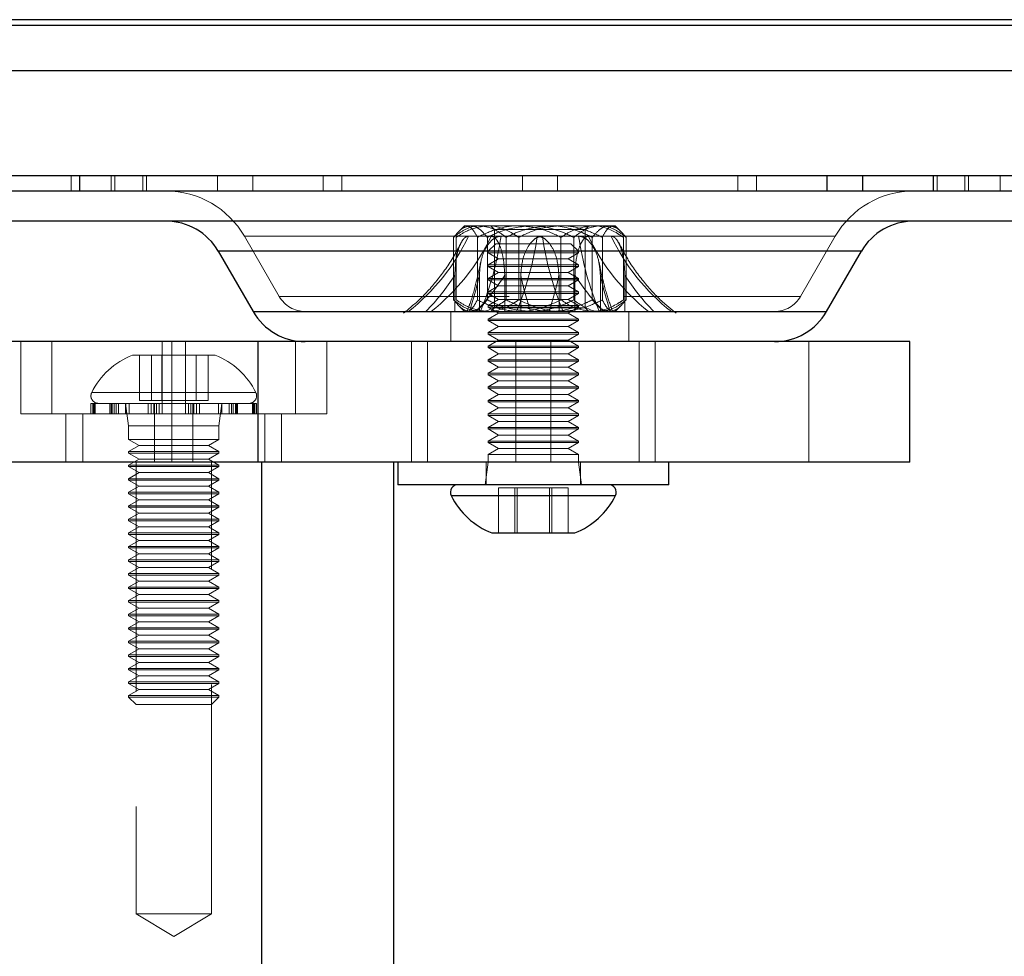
# Model space of a CAD drawing. Header units: millimetres. Extents: x 7 to 412, y 5 to 291.
# Tile 52 of 79: x 157.18 to 162.63, y 265.38 to 270.56. Entities that reach past the tile are written whole.
import ezdxf

# ---------------------------------------------------------------- set-up
doc = ezdxf.new("R2010")
doc.units = ezdxf.units.MM
doc.linetypes.add('HIDDEN', pattern=[1.905, 1.27, -0.635])

msp = doc.modelspace()

# ---------------------------------------------------------------- linework, layer by layer
at = {"color": 7, "linetype": 'Continuous', "lineweight": 25}
for p, q in [((204.88955, 270.55865), (39.88955, 270.55865)), ((204.88955, 270.52698), (39.88955, 270.52698)), ((157.51008, 269.69365), (157.51008, 269.61032)), ((161.64482, 269.69365), (161.64482, 269.61032)), ((161.84045, 269.69365), (161.84045, 269.61032)), ((162.23251, 269.69365), (162.23251, 269.61032)), ((167.13955, 269.61032), (152.97288, 269.61032)), ((167.13955, 269.44365), (152.97288, 269.44365)), ((158.27744, 269.27698), (158.46989, 268.94365)), ((161.83499, 269.27698), (158.27744, 269.27698)), ((161.64254, 268.94365), (161.83499, 269.27698)), ((158.46989, 268.94365), (159.86022, 268.94365)), ((159.86022, 268.94365), (161.64254, 268.94365)), ((158.49648, 268.77698), (154.97282, 268.77698)), ((158.49648, 268.77698), (158.49648, 268.11032)), ((162.10346, 268.77698), (158.49648, 268.77698)), ((162.10346, 268.11032), (162.10346, 268.77698)), ((158.49648, 268.11032), (154.97282, 268.11032)), ((162.10346, 268.11032), (158.49648, 268.11032)), ((158.51779, 259.86032), (158.51779, 268.11032)), ((159.24914, 259.86032), (159.24914, 268.11032)), ((159.27013, 268.11032), (159.27013, 267.98532)), ((160.77013, 267.98532), (160.77013, 268.11032)), ((160.77013, 267.98532), (159.27013, 267.98532)), ((159.56598, 267.92545), (160.47428, 267.92545)), ((159.79096, 267.71865), (160.2493, 267.71865))]:
    msp.add_line(p, q, dxfattribs=at)
at = {"color": 7, "linetype": 'HIDDEN', "lineweight": 18}
for p, q in [((39.88955, 270.55865), (204.88955, 270.55865)), ((39.88955, 270.52698), (204.88955, 270.52698)), ((157.46311, 269.69365), (157.46311, 269.61032)), ((157.68429, 269.69365), (157.68429, 269.61032)), ((157.7057, 269.69365), (157.7057, 269.61032)), ((157.85894, 269.69365), (157.85894, 269.61032)), ((157.87992, 269.69365), (157.87992, 269.61032)), ((158.27198, 269.69365), (158.27198, 269.61032)), ((158.4676, 269.69365), (158.4676, 269.61032)), ((158.85827, 269.69365), (158.85827, 269.61032)), ((158.9601, 269.69365), (158.9601, 269.61032)), ((159.95942, 269.69365), (159.95942, 269.61032)), ((160.153, 269.69365), (160.153, 269.61032)), ((161.15233, 269.69365), (161.15233, 269.61032)), ((161.25416, 269.69365), (161.25416, 269.61032)), ((162.25349, 269.69365), (162.25349, 269.61032)), ((162.40672, 269.69365), (162.40672, 269.61032)), ((162.42813, 269.69365), (162.42813, 269.61032)), ((162.60235, 269.69365), (162.60235, 269.61032)), ((159.63955, 269.41865), (159.60237, 269.38148)), ((159.6724, 269.41865), (159.63955, 269.41865)), ((160.00473, 269.41865), (159.6724, 269.41865)), ((159.78538, 269.41865), (159.80621, 269.39782)), ((159.80621, 269.39782), (160.3043, 269.39782)), ((159.80621, 269.39782), (159.80621, 268.96448)), ((160.38855, 269.41865), (160.00473, 269.41865)), ((160.3043, 269.39782), (160.30621, 269.39782)), ((160.30621, 269.39782), (160.32705, 269.41865)), ((160.30621, 268.96448), (160.30621, 269.39782)), ((160.47288, 269.41865), (160.38855, 269.41865)), ((160.51006, 269.38148), (160.47288, 269.41865)), ((158.42178, 269.36032), (158.61423, 269.02698)), ((159.66105, 269.36032), (158.42204, 269.36032)), ((159.85428, 269.36032), (158.4243, 269.36032)), ((159.66105, 269.36032), (158.91951, 269.36032)), ((159.57878, 269.00811), (159.57878, 269.35419)), ((159.59358, 269.00811), (159.59358, 269.35419)), ((159.78671, 269.36032), (159.66105, 269.36032)), ((159.7105, 269.00811), (159.7105, 269.35419)), ((159.76602, 269.00811), (159.76602, 269.35419)), ((159.8118, 269.31865), (159.77013, 269.27698)), ((159.78671, 269.36032), (159.85428, 269.36032)), ((160.32572, 269.36032), (159.78671, 269.36032)), ((159.78671, 269.36032), (160.32572, 269.36032)), ((159.8118, 269.31865), (160.22846, 269.31865)), ((160.04198, 269.36032), (159.84165, 269.36032)), ((159.85428, 269.36032), (161.68813, 269.36032)), ((159.86897, 269.00811), (159.86897, 269.35419)), ((159.93929, 269.00811), (159.93929, 269.35419)), ((160.04198, 269.36032), (160.07045, 269.36032)), ((160.27078, 269.36032), (160.07045, 269.36032)), ((160.17314, 269.00811), (160.17314, 269.35419)), ((160.27013, 269.27698), (160.22846, 269.31865)), ((160.24345, 269.00811), (160.24345, 269.35419)), ((160.27078, 269.36032), (160.32572, 269.36032)), ((160.45138, 269.36032), (160.32572, 269.36032)), ((160.34641, 269.00811), (160.34641, 269.35419)), ((160.40193, 269.00811), (160.40193, 269.35419)), ((160.45138, 269.36032), (161.69039, 269.36032)), ((160.51885, 269.00811), (160.51885, 269.35419)), ((160.53365, 269.00811), (160.53365, 269.35419)), ((161.4982, 269.02698), (161.69065, 269.36032)), ((158.27744, 269.27698), (159.77013, 269.27698)), ((159.77013, 269.27698), (158.27834, 269.27698)), ((159.77013, 269.27698), (160.27013, 269.27698)), ((159.77013, 269.27698), (159.77013, 269.26865)), ((160.0294, 269.26865), (159.77013, 269.26865)), ((159.77013, 269.26865), (159.82786, 269.23532)), ((160.27013, 269.26865), (160.0294, 269.26865)), ((160.21239, 269.23532), (160.27013, 269.26865)), ((160.27013, 269.26865), (160.27013, 269.27698)), ((160.27598, 269.27698), (161.83406, 269.27698)), ((160.27598, 269.27698), (161.2933, 269.27698)), ((160.27598, 269.27698), (161.83499, 269.27698)), ((159.82786, 269.23532), (159.77013, 269.20198)), ((160.02726, 269.23532), (159.82786, 269.23532)), ((160.21239, 269.23532), (160.02726, 269.23532)), ((160.27013, 269.20198), (160.21239, 269.23532)), ((160.0294, 269.20198), (159.77013, 269.20198)), ((159.77013, 269.20198), (159.77013, 269.19365)), ((160.0294, 269.19365), (159.77013, 269.19365)), ((159.77013, 269.19365), (159.82786, 269.16032)), ((159.82786, 269.16032), (159.77013, 269.12698)), ((160.02726, 269.16032), (159.82786, 269.16032)), ((160.21239, 269.16032), (160.02726, 269.16032)), ((160.27013, 269.20198), (160.0294, 269.20198)), ((160.27013, 269.19365), (160.0294, 269.19365)), ((160.21239, 269.16032), (160.27013, 269.19365)), ((160.27013, 269.12698), (160.21239, 269.16032)), ((160.27013, 269.19365), (160.27013, 269.20198)), ((159.58565, 269.14409), (159.58565, 269.00251)), ((159.72146, 269.14409), (159.72146, 269.00251)), ((160.0294, 269.12698), (159.77013, 269.12698)), ((159.77013, 269.12698), (159.77013, 269.11865)), ((160.0294, 269.11865), (159.77013, 269.11865)), ((159.77013, 269.11865), (159.82786, 269.08532)), ((159.8621, 269.14409), (159.8621, 269.00251)), ((159.95025, 269.00251), (159.95025, 269.14409)), ((160.27013, 269.12698), (160.0294, 269.12698)), ((160.27013, 269.11865), (160.0294, 269.11865)), ((160.16218, 269.14409), (160.16218, 269.00251)), ((160.21239, 269.08532), (160.27013, 269.11865)), ((160.25033, 269.00251), (160.25033, 269.14409)), ((160.27013, 269.11865), (160.27013, 269.12698)), ((160.39097, 269.00251), (160.39097, 269.14409)), ((160.52678, 269.00251), (160.52678, 269.14409)), ((159.82786, 269.08532), (159.77013, 269.05198)), ((160.0294, 269.05198), (159.77013, 269.05198)), ((159.77013, 269.05198), (159.77013, 269.04365)), ((160.02726, 269.08532), (159.82786, 269.08532)), ((160.21239, 269.08532), (160.02726, 269.08532)), ((160.27013, 269.05198), (160.0294, 269.05198)), ((160.27013, 269.05198), (160.21239, 269.08532)), ((160.27013, 269.04365), (160.27013, 269.05198)), ((158.61449, 269.02698), (161.49794, 269.02698)), ((158.61641, 269.02698), (161.49602, 269.02698)), ((159.58565, 269.00251), (159.57878, 269.00811)), ((159.58565, 269.00251), (159.58565, 268.94365)), ((159.72146, 269.00251), (159.7105, 269.00811)), ((159.72146, 269.00251), (159.72146, 268.94365)), ((160.0294, 269.04365), (159.77013, 269.04365)), ((159.77013, 269.04365), (159.82786, 269.01032)), ((159.82786, 269.01032), (159.77013, 268.97698)), ((160.02726, 269.01032), (159.82786, 269.01032)), ((159.86897, 269.00811), (159.8621, 269.00251)), ((159.8621, 269.00251), (159.8621, 268.94365)), ((159.93929, 269.00811), (159.95025, 269.00251)), ((159.95025, 268.94365), (159.95025, 269.00251)), ((160.21239, 269.01032), (160.02726, 269.01032)), ((160.27013, 269.04365), (160.0294, 269.04365)), ((160.17314, 269.00811), (160.16218, 269.00251)), ((160.16218, 269.00251), (160.16218, 268.94365)), ((160.21239, 269.01032), (160.27013, 269.04365)), ((160.27013, 268.97698), (160.21239, 269.01032)), ((160.24345, 269.00811), (160.25033, 269.00251)), ((160.25033, 268.94365), (160.25033, 269.00251)), ((160.39097, 269.00251), (160.40193, 269.00811)), ((160.39097, 268.94365), (160.39097, 269.00251)), ((160.52678, 269.00251), (160.53365, 269.00811)), ((160.52678, 268.94365), (160.52678, 269.00251)), ((158.75856, 268.94365), (158.46989, 268.94365)), ((158.75856, 268.94365), (158.47014, 268.94365)), ((161.35386, 268.94365), (158.75856, 268.94365)), ((159.56455, 268.94365), (159.56455, 268.77698)), ((159.60285, 268.98035), (159.63955, 268.94365)), ((160.0294, 268.97698), (159.77013, 268.97698)), ((159.77013, 268.97698), (159.77013, 268.96865)), ((160.0294, 268.96865), (159.77013, 268.96865)), ((159.77013, 268.96865), (159.82786, 268.93532)), ((159.80621, 268.96448), (159.78538, 268.94365)), ((160.30621, 268.96448), (159.80621, 268.96448)), ((160.27013, 268.97698), (160.0294, 268.97698)), ((160.27013, 268.96865), (160.0294, 268.96865)), ((160.21239, 268.93532), (160.27013, 268.96865)), ((160.27013, 268.96865), (160.27013, 268.97698)), ((160.32705, 268.94365), (160.30621, 268.96448)), ((160.47288, 268.94365), (160.50958, 268.98035)), ((160.54788, 268.77698), (160.54788, 268.94365)), ((161.35386, 268.94365), (161.64229, 268.94365)), ((161.64254, 268.94365), (161.35386, 268.94365)), ((159.82786, 268.93532), (159.77013, 268.90198)), ((160.0294, 268.90198), (159.77013, 268.90198)), ((159.77013, 268.90198), (159.77013, 268.89365)), ((160.0294, 268.89365), (159.77013, 268.89365)), ((159.77013, 268.89365), (159.82786, 268.86032)), ((160.02726, 268.93532), (159.82786, 268.93532)), ((160.21239, 268.93532), (160.02726, 268.93532)), ((160.27013, 268.90198), (160.0294, 268.90198)), ((160.27013, 268.89365), (160.0294, 268.89365)), ((160.27013, 268.90198), (160.21239, 268.93532)), ((160.21239, 268.86032), (160.27013, 268.89365)), ((160.27013, 268.89365), (160.27013, 268.90198)), ((159.82786, 268.86032), (159.77013, 268.82698)), ((160.02726, 268.86032), (159.82786, 268.86032)), ((160.21239, 268.86032), (160.02726, 268.86032)), ((160.27013, 268.82698), (160.21239, 268.86032)), ((157.18457, 268.77698), (157.18457, 268.37698)), ((157.35682, 268.37698), (157.35682, 268.77698)), ((157.96628, 268.37698), (157.96628, 268.77698)), ((158.02012, 268.77698), (158.02012, 268.11032)), ((158.09565, 268.37698), (158.09565, 268.77698)), ((158.49648, 268.77698), (158.49648, 268.11032)), ((158.70511, 268.37698), (158.70511, 268.77698)), ((158.87736, 268.37698), (158.87736, 268.77698)), ((159.3458, 268.77698), (159.3458, 268.11032)), ((159.43534, 268.77698), (159.43534, 268.11032)), ((160.0294, 268.82698), (159.77013, 268.82698)), ((159.77013, 268.82698), (159.77013, 268.81865)), ((160.0294, 268.81865), (159.77013, 268.81865)), ((159.77013, 268.81865), (159.82786, 268.78532)), ((159.82786, 268.78532), (159.77013, 268.75198)), ((160.02726, 268.78532), (159.82786, 268.78532)), ((159.92291, 268.11032), (159.92291, 268.77698)), ((160.21239, 268.78532), (160.02726, 268.78532)), ((160.27013, 268.82698), (160.0294, 268.82698)), ((160.27013, 268.81865), (160.0294, 268.81865)), ((160.11734, 268.11032), (160.11734, 268.77698)), ((160.21239, 268.78532), (160.27013, 268.81865)), ((160.27013, 268.75198), (160.21239, 268.78532)), ((160.27013, 268.81865), (160.27013, 268.82698)), ((160.60491, 268.77698), (160.60491, 268.11032)), ((160.69446, 268.11032), (160.69446, 268.77698)), ((161.54378, 268.77698), (161.54378, 268.11032)), ((160.0294, 268.75198), (159.77013, 268.75198)), ((159.77013, 268.75198), (159.77013, 268.74365)), ((160.0294, 268.74365), (159.77013, 268.74365)), ((159.77013, 268.74365), (159.82786, 268.71032)), ((160.27013, 268.75198), (160.0294, 268.75198)), ((160.27013, 268.74365), (160.0294, 268.74365)), ((160.21239, 268.71032), (160.27013, 268.74365)), ((160.27013, 268.74365), (160.27013, 268.75198)), ((158.26013, 268.70198), (157.8018, 268.70198)), ((157.84154, 268.45198), (157.84154, 268.70198)), ((157.90685, 268.45198), (157.90685, 268.70198)), ((157.96565, 268.45198), (157.96565, 268.70198)), ((158.09628, 268.45198), (158.09628, 268.70198)), ((158.15509, 268.45198), (158.15509, 268.70198)), ((158.2204, 268.45198), (158.2204, 268.70198)), ((159.82786, 268.71032), (159.77013, 268.67698)), ((160.0294, 268.67698), (159.77013, 268.67698)), ((159.77013, 268.67698), (159.77013, 268.66865)), ((160.0294, 268.66865), (159.77013, 268.66865)), ((159.77013, 268.66865), (159.82786, 268.63532)), ((160.02726, 268.71032), (159.82786, 268.71032)), ((160.21239, 268.71032), (160.02726, 268.71032)), ((160.27013, 268.67698), (160.0294, 268.67698)), ((160.27013, 268.66865), (160.0294, 268.66865)), ((160.27013, 268.67698), (160.21239, 268.71032)), ((160.21239, 268.63532), (160.27013, 268.66865)), ((160.27013, 268.66865), (160.27013, 268.67698)), ((159.82786, 268.63532), (159.77013, 268.60198)), ((160.02726, 268.63532), (159.82786, 268.63532)), ((160.21239, 268.63532), (160.02726, 268.63532)), ((160.27013, 268.60198), (160.21239, 268.63532)), ((160.0294, 268.60198), (159.77013, 268.60198)), ((159.77013, 268.60198), (159.77013, 268.59365)), ((160.0294, 268.59365), (159.77013, 268.59365)), ((159.77013, 268.59365), (159.82786, 268.56032)), ((159.82786, 268.56032), (159.77013, 268.52698)), ((160.02726, 268.56032), (159.82786, 268.56032)), ((160.21239, 268.56032), (160.02726, 268.56032)), ((160.27013, 268.60198), (160.0294, 268.60198)), ((160.27013, 268.59365), (160.0294, 268.59365)), ((160.21239, 268.56032), (160.27013, 268.59365)), ((160.27013, 268.52698), (160.21239, 268.56032)), ((160.27013, 268.59365), (160.27013, 268.60198)), ((160.0294, 268.52698), (159.77013, 268.52698)), ((159.77013, 268.52698), (159.77013, 268.51865)), ((160.0294, 268.51865), (159.77013, 268.51865)), ((159.77013, 268.51865), (159.82786, 268.48532)), ((160.27013, 268.52698), (160.0294, 268.52698)), ((160.27013, 268.51865), (160.0294, 268.51865)), ((160.21239, 268.48532), (160.27013, 268.51865)), ((160.27013, 268.51865), (160.27013, 268.52698)), ((157.57844, 268.49518), (158.4835, 268.49518)), ((157.84154, 268.45198), (157.90685, 268.45198)), ((157.90685, 268.45198), (158.09628, 268.45198)), ((158.09628, 268.45198), (158.2204, 268.45198)), ((159.82786, 268.48532), (159.77013, 268.45198)), ((160.0294, 268.45198), (159.77013, 268.45198)), ((159.77013, 268.45198), (159.77013, 268.44365)), ((160.02726, 268.48532), (159.82786, 268.48532)), ((160.21239, 268.48532), (160.02726, 268.48532)), ((160.27013, 268.45198), (160.0294, 268.45198)), ((160.27013, 268.45198), (160.21239, 268.48532)), ((160.27013, 268.44365), (160.27013, 268.45198)), ((157.59028, 268.43532), (157.57263, 268.43532)), ((157.57263, 268.43532), (157.57263, 268.37698)), ((157.58257, 268.37698), (157.58257, 268.43532)), ((157.58634, 268.37698), (157.58634, 268.43532)), ((157.59028, 268.37698), (157.59028, 268.43532)), ((157.59518, 268.43532), (157.59028, 268.43532)), ((157.59518, 268.37698), (157.59518, 268.43532)), ((157.71231, 268.43532), (157.59518, 268.43532)), ((157.67776, 268.37698), (157.67776, 268.43532)), ((157.68431, 268.37698), (157.68431, 268.43532)), ((157.69011, 268.37698), (157.69011, 268.43532)), ((157.70153, 268.37698), (157.70153, 268.43532)), ((157.71231, 268.37698), (157.71231, 268.43532)), ((157.72456, 268.43532), (157.71231, 268.43532)), ((157.72456, 268.37698), (157.72456, 268.43532)), ((157.91972, 268.43532), (157.72456, 268.43532)), ((157.7643, 268.43532), (157.7643, 268.37698)), ((157.7643, 268.43532), (157.78097, 268.31032)), ((157.76585, 268.37698), (157.76585, 268.43532)), ((157.78374, 268.37698), (157.78374, 268.43532)), ((157.88897, 268.37698), (157.88897, 268.43532)), ((157.905, 268.37698), (157.905, 268.43532)), ((157.91972, 268.37698), (157.91972, 268.43532)), ((157.93263, 268.43532), (157.91972, 268.43532)), ((157.92498, 268.37698), (157.92498, 268.43532)), ((157.93604, 268.37698), (157.93604, 268.43532)), ((158.15694, 268.43532), (157.93604, 268.43532)), ((157.94942, 268.37698), (157.94942, 268.43532)), ((158.11251, 268.37698), (158.11251, 268.43532)), ((158.12589, 268.37698), (158.12589, 268.43532)), ((158.13695, 268.37698), (158.13695, 268.43532)), ((158.14222, 268.37698), (158.14222, 268.43532)), ((158.15694, 268.37698), (158.15694, 268.43532)), ((158.17296, 268.43532), (158.15731, 268.43532)), ((158.17296, 268.37698), (158.17296, 268.43532)), ((158.3604, 268.43532), (158.17296, 268.43532)), ((158.27819, 268.37698), (158.27819, 268.43532)), ((158.28097, 268.31032), (158.29763, 268.43532)), ((158.29608, 268.37698), (158.29608, 268.43532)), ((158.29763, 268.37698), (158.29763, 268.43532)), ((158.33737, 268.37698), (158.33737, 268.43532)), ((158.34962, 268.37698), (158.34962, 268.43532)), ((158.3604, 268.37698), (158.3604, 268.43532)), ((158.37183, 268.43532), (158.3604, 268.43532)), ((158.37183, 268.37698), (158.37183, 268.43532)), ((158.47559, 268.43532), (158.37183, 268.43532)), ((158.37763, 268.37698), (158.37763, 268.43532)), ((158.38418, 268.37698), (158.38418, 268.43532)), ((158.46675, 268.37698), (158.46675, 268.43532)), ((158.47165, 268.37698), (158.47165, 268.43532)), ((158.47559, 268.37698), (158.47559, 268.43532)), ((158.47936, 268.43532), (158.47559, 268.43532)), ((158.47936, 268.37698), (158.47936, 268.43532)), ((158.4893, 268.43532), (158.47936, 268.43532)), ((158.4893, 268.37698), (158.4893, 268.43532)), ((160.0294, 268.44365), (159.77013, 268.44365)), ((159.77013, 268.44365), (159.82786, 268.41032)), ((159.82786, 268.41032), (159.77013, 268.37698)), ((160.02726, 268.41032), (159.82786, 268.41032)), ((160.21239, 268.41032), (160.02726, 268.41032)), ((160.27013, 268.44365), (160.0294, 268.44365)), ((160.21239, 268.41032), (160.27013, 268.44365)), ((160.27013, 268.37698), (160.21239, 268.41032)), ((158.09565, 268.37698), (157.18457, 268.37698)), ((157.43457, 268.37698), (157.43457, 268.11032)), ((157.52732, 268.11032), (157.52732, 268.37698)), ((157.92515, 268.11032), (157.92515, 268.37698)), ((158.70511, 268.37698), (158.09565, 268.37698)), ((158.13678, 268.11032), (158.13678, 268.37698)), ((158.53461, 268.11032), (158.53461, 268.37698)), ((158.62736, 268.11032), (158.62736, 268.37698)), ((158.87736, 268.37698), (158.70511, 268.37698)), ((160.0294, 268.37698), (159.77013, 268.37698)), ((159.77013, 268.37698), (159.77013, 268.36865)), ((160.0294, 268.36865), (159.77013, 268.36865)), ((159.77013, 268.36865), (159.82786, 268.33532)), ((160.27013, 268.37698), (160.0294, 268.37698)), ((160.27013, 268.36865), (160.0294, 268.36865)), ((160.21239, 268.33532), (160.27013, 268.36865)), ((160.27013, 268.36865), (160.27013, 268.37698)), ((158.28097, 268.31032), (157.78097, 268.31032)), ((157.78097, 268.31032), (157.78097, 268.23532)), ((158.28097, 268.23532), (158.28097, 268.31032)), ((159.82786, 268.33532), (159.77013, 268.30198)), ((160.0294, 268.30198), (159.77013, 268.30198)), ((159.77013, 268.30198), (159.77013, 268.29365)), ((160.0294, 268.29365), (159.77013, 268.29365)), ((159.77013, 268.29365), (159.82786, 268.26032)), ((160.02726, 268.33532), (159.82786, 268.33532)), ((160.21239, 268.33532), (160.02726, 268.33532)), ((160.27013, 268.30198), (160.0294, 268.30198)), ((160.27013, 268.29365), (160.0294, 268.29365)), ((160.27013, 268.30198), (160.21239, 268.33532)), ((160.21239, 268.26032), (160.27013, 268.29365)), ((160.27013, 268.29365), (160.27013, 268.30198)), ((157.78097, 268.23532), (158.28097, 268.23532)), ((157.78097, 268.23532), (157.8387, 268.20198)), ((158.22323, 268.20198), (158.28097, 268.23532)), ((159.82786, 268.26032), (159.77013, 268.22698)), ((160.02726, 268.26032), (159.82786, 268.26032)), ((160.21239, 268.26032), (160.02726, 268.26032)), ((160.27013, 268.22698), (160.21239, 268.26032)), ((157.8387, 268.20198), (157.78097, 268.16865)), ((157.8387, 268.20198), (158.22323, 268.20198)), ((158.28097, 268.16865), (158.22323, 268.20198)), ((160.0294, 268.22698), (159.77013, 268.22698)), ((159.77013, 268.22698), (159.77013, 268.21865)), ((160.0294, 268.21865), (159.77013, 268.21865)), ((159.77013, 268.21865), (159.82786, 268.18532)), ((159.82786, 268.18532), (159.77013, 268.15198)), ((160.02726, 268.18532), (159.82786, 268.18532)), ((160.21239, 268.18532), (160.02726, 268.18532)), ((160.27013, 268.22698), (160.0294, 268.22698)), ((160.27013, 268.21865), (160.0294, 268.21865)), ((160.21239, 268.18532), (160.27013, 268.21865)), ((160.27013, 268.15198), (160.21239, 268.18532)), ((160.27013, 268.21865), (160.27013, 268.22698)), ((157.78097, 268.16865), (158.28097, 268.16865)), ((157.78097, 268.16865), (157.78097, 268.16032)), ((157.78097, 268.16032), (158.28097, 268.16032)), ((157.78097, 268.16032), (157.8387, 268.12698)), ((157.8387, 268.12698), (157.78097, 268.09365)), ((157.8387, 268.12698), (158.22323, 268.12698)), ((158.22323, 268.12698), (158.28097, 268.16032)), ((158.28097, 268.09365), (158.22323, 268.12698)), ((158.28097, 268.16032), (158.28097, 268.16865)), ((160.0294, 268.15198), (159.77013, 268.15198)), ((159.77013, 268.15198), (159.77013, 268.11032)), ((160.27013, 268.15198), (160.0294, 268.15198)), ((160.27013, 268.11032), (160.27013, 268.15198)), ((157.78097, 268.09365), (158.28097, 268.09365)), ((157.78097, 268.09365), (157.78097, 268.08532)), ((157.78097, 268.08532), (158.28097, 268.08532)), ((157.78097, 268.08532), (157.8387, 268.05198)), ((157.82263, 268.11032), (157.82263, 265.61032)), ((158.22323, 268.05198), (158.28097, 268.08532)), ((158.2393, 265.61032), (158.2393, 268.11032)), ((158.28097, 268.08532), (158.28097, 268.09365)), ((159.77013, 268.11032), (159.75346, 267.98532)), ((159.75971, 268.11032), (159.75971, 267.98532)), ((160.2868, 267.98532), (160.27013, 268.11032)), ((160.28055, 267.98532), (160.28055, 268.11032)), ((157.8387, 268.05198), (157.78097, 268.01865)), ((157.78097, 268.01865), (158.28097, 268.01865)), ((157.78097, 268.01865), (157.78097, 268.01032)), ((157.78097, 268.01032), (158.28097, 268.01032)), ((157.78097, 268.01032), (157.8387, 267.97698)), ((157.8387, 268.05198), (158.22323, 268.05198)), ((158.28097, 268.01865), (158.22323, 268.05198)), ((158.22323, 267.97698), (158.28097, 268.01032)), ((158.28097, 268.01032), (158.28097, 268.01865)), ((157.8387, 267.97698), (157.78097, 267.94365)), ((157.8387, 267.97698), (158.22323, 267.97698)), ((158.28097, 267.94365), (158.22323, 267.97698)), ((159.93015, 267.96865), (159.82781, 267.96865)), ((159.82781, 267.96865), (159.82781, 267.71865)), ((159.91779, 267.96865), (159.91779, 267.71865)), ((160.12247, 267.96865), (159.93015, 267.96865)), ((159.93015, 267.96865), (159.93015, 267.71865)), ((160.11011, 267.96865), (160.11011, 267.71865)), ((160.12247, 267.96865), (160.12247, 267.71865)), ((160.21245, 267.96865), (160.12247, 267.96865)), ((160.21245, 267.96865), (160.21245, 267.71865)), ((157.78097, 267.94365), (158.28097, 267.94365)), ((157.78097, 267.94365), (157.78097, 267.93532)), ((157.78097, 267.93532), (158.28097, 267.93532)), ((157.78097, 267.93532), (157.8387, 267.90198)), ((157.8387, 267.90198), (157.78097, 267.86865)), ((157.8387, 267.90198), (158.22323, 267.90198)), ((158.22323, 267.90198), (158.28097, 267.93532)), ((158.28097, 267.86865), (158.22323, 267.90198)), ((158.28097, 267.93532), (158.28097, 267.94365)), ((160.00329, 267.92545), (159.56598, 267.92545)), ((160.47428, 267.92545), (160.00329, 267.92545)), ((157.78097, 267.86865), (158.28097, 267.86865)), ((157.78097, 267.86865), (157.78097, 267.86032)), ((157.78097, 267.86032), (158.28097, 267.86032)), ((157.78097, 267.86032), (157.8387, 267.82698)), ((158.22323, 267.82698), (158.28097, 267.86032)), ((158.28097, 267.86032), (158.28097, 267.86865)), ((157.8387, 267.82698), (157.78097, 267.79365)), ((157.78097, 267.79365), (158.28097, 267.79365)), ((157.78097, 267.79365), (157.78097, 267.78532)), ((157.8387, 267.82698), (158.22323, 267.82698)), ((158.28097, 267.79365), (158.22323, 267.82698)), ((158.28097, 267.78532), (158.28097, 267.79365)), ((157.78097, 267.78532), (158.28097, 267.78532)), ((157.78097, 267.78532), (157.8387, 267.75198)), ((157.8387, 267.75198), (157.78097, 267.71865)), ((157.8387, 267.75198), (158.22323, 267.75198)), ((158.22323, 267.75198), (158.28097, 267.78532)), ((158.28097, 267.71865), (158.22323, 267.75198)), ((157.78097, 267.71865), (158.28097, 267.71865)), ((157.78097, 267.71865), (157.78097, 267.71032)), ((157.78097, 267.71032), (158.28097, 267.71032)), ((157.78097, 267.71032), (157.8387, 267.67698)), ((158.22323, 267.67698), (158.28097, 267.71032)), ((158.28097, 267.71032), (158.28097, 267.71865)), ((157.8387, 267.67698), (157.78097, 267.64365)), ((157.78097, 267.64365), (158.28097, 267.64365)), ((157.78097, 267.64365), (157.78097, 267.63532)), ((157.78097, 267.63532), (158.28097, 267.63532)), ((157.78097, 267.63532), (157.8387, 267.60198)), ((157.8387, 267.67698), (158.22323, 267.67698)), ((158.28097, 267.64365), (158.22323, 267.67698)), ((158.22323, 267.60198), (158.28097, 267.63532)), ((158.28097, 267.63532), (158.28097, 267.64365)), ((157.8387, 267.60198), (157.78097, 267.56865)), ((157.8387, 267.60198), (158.22323, 267.60198)), ((158.28097, 267.56865), (158.22323, 267.60198)), ((157.78097, 267.56865), (158.28097, 267.56865)), ((157.78097, 267.56865), (157.78097, 267.56032)), ((157.78097, 267.56032), (158.28097, 267.56032)), ((157.78097, 267.56032), (157.8387, 267.52698)), ((157.8387, 267.52698), (157.78097, 267.49365)), ((157.8387, 267.52698), (158.22323, 267.52698)), ((158.22323, 267.52698), (158.28097, 267.56032)), ((158.28097, 267.49365), (158.22323, 267.52698)), ((158.28097, 267.56032), (158.28097, 267.56865)), ((157.78097, 267.49365), (158.28097, 267.49365)), ((157.78097, 267.49365), (157.78097, 267.48532)), ((157.78097, 267.48532), (158.28097, 267.48532)), ((157.78097, 267.48532), (157.8387, 267.45198)), ((158.22323, 267.45198), (158.28097, 267.48532)), ((158.28097, 267.48532), (158.28097, 267.49365)), ((157.8387, 267.45198), (157.78097, 267.41865)), ((157.78097, 267.41865), (158.28097, 267.41865)), ((157.78097, 267.41865), (157.78097, 267.41032)), ((157.8387, 267.45198), (158.22323, 267.45198)), ((158.28097, 267.41865), (158.22323, 267.45198)), ((158.28097, 267.41032), (158.28097, 267.41865)), ((157.78097, 267.41032), (158.28097, 267.41032)), ((157.78097, 267.41032), (157.8387, 267.37698)), ((157.8387, 267.37698), (157.78097, 267.34365)), ((157.8387, 267.37698), (158.22323, 267.37698)), ((158.22323, 267.37698), (158.28097, 267.41032)), ((158.28097, 267.34365), (158.22323, 267.37698)), ((157.78097, 267.34365), (158.28097, 267.34365)), ((157.78097, 267.34365), (157.78097, 267.33532)), ((157.78097, 267.33532), (158.28097, 267.33532)), ((157.78097, 267.33532), (157.8387, 267.30198)), ((158.22323, 267.30198), (158.28097, 267.33532)), ((158.28097, 267.33532), (158.28097, 267.34365)), ((157.8387, 267.30198), (157.78097, 267.26865)), ((157.78097, 267.26865), (158.28097, 267.26865)), ((157.78097, 267.26865), (157.78097, 267.26032)), ((157.78097, 267.26032), (158.28097, 267.26032)), ((157.78097, 267.26032), (157.8387, 267.22698)), ((157.8387, 267.30198), (158.22323, 267.30198)), ((158.28097, 267.26865), (158.22323, 267.30198)), ((158.22323, 267.22698), (158.28097, 267.26032)), ((158.28097, 267.26032), (158.28097, 267.26865)), ((157.8387, 267.22698), (157.78097, 267.19365)), ((157.78097, 267.19365), (158.28097, 267.19365)), ((157.78097, 267.19365), (157.78097, 267.18532)), ((157.8387, 267.22698), (158.22323, 267.22698)), ((158.28097, 267.19365), (158.22323, 267.22698)), ((158.28097, 267.18532), (158.28097, 267.19365)), ((157.78097, 267.18532), (158.28097, 267.18532)), ((157.78097, 267.18532), (157.8387, 267.15198)), ((157.8387, 267.15198), (157.78097, 267.11865)), ((157.8387, 267.15198), (158.22323, 267.15198)), ((158.22323, 267.15198), (158.28097, 267.18532)), ((158.28097, 267.11865), (158.22323, 267.15198)), ((157.78097, 267.11865), (158.28097, 267.11865)), ((157.78097, 267.11865), (157.78097, 267.11032)), ((157.78097, 267.11032), (158.28097, 267.11032)), ((157.78097, 267.11032), (157.8387, 267.07698)), ((158.22323, 267.07698), (158.28097, 267.11032)), ((158.28097, 267.11032), (158.28097, 267.11865)), ((157.8387, 267.07698), (157.78097, 267.04365)), ((157.78097, 267.04365), (158.28097, 267.04365)), ((157.78097, 267.04365), (157.78097, 267.03532)), ((157.78097, 267.03532), (158.28097, 267.03532)), ((157.78097, 267.03532), (157.8387, 267.00198)), ((157.8387, 267.07698), (158.22323, 267.07698)), ((158.28097, 267.04365), (158.22323, 267.07698)), ((158.22323, 267.00198), (158.28097, 267.03532)), ((158.28097, 267.03532), (158.28097, 267.04365)), ((157.8387, 267.00198), (157.78097, 266.96865)), ((157.8387, 267.00198), (158.22323, 267.00198)), ((158.28097, 266.96865), (158.22323, 267.00198)), ((157.78097, 266.96865), (158.28097, 266.96865)), ((157.78097, 266.96865), (157.78097, 266.96032)), ((157.78097, 266.96032), (158.28097, 266.96032)), ((157.78097, 266.96032), (157.8387, 266.92698)), ((157.8387, 266.92698), (157.78097, 266.89365)), ((157.8387, 266.92698), (158.22323, 266.92698)), ((158.22323, 266.92698), (158.28097, 266.96032)), ((158.28097, 266.89365), (158.22323, 266.92698)), ((158.28097, 266.96032), (158.28097, 266.96865)), ((157.78097, 266.89365), (158.28097, 266.89365)), ((157.78097, 266.89365), (157.78097, 266.88532)), ((157.78097, 266.88532), (158.28097, 266.88532)), ((157.78097, 266.88532), (157.8387, 266.85198)), ((158.22323, 266.85198), (158.28097, 266.88532)), ((158.28097, 266.88532), (158.28097, 266.89365)), ((157.8387, 266.85198), (157.78097, 266.81865)), ((157.78097, 266.81865), (158.28097, 266.81865)), ((157.78097, 266.81865), (157.78097, 266.81032)), ((157.8387, 266.85198), (158.22323, 266.85198)), ((158.28097, 266.81865), (158.22323, 266.85198)), ((158.28097, 266.81032), (158.28097, 266.81865)), ((158.28097, 266.81032), (157.78097, 266.81032)), ((157.78097, 266.81032), (157.82263, 266.76865)), ((158.2393, 266.76865), (157.82263, 266.76865)), ((158.2393, 266.76865), (158.28097, 266.81032)), ((158.2393, 265.61032), (157.82263, 265.61032)), ((157.82263, 265.61032), (158.03097, 265.48514)), ((158.03097, 265.48514), (158.2393, 265.61032))]:
    msp.add_line(p, q, dxfattribs=at)
for centre, radius, start, end in [((157.98876, 269.11032), 0.5, 30, 90), ((162.12366, 269.11032), 0.5, 90, 150), ((158.61384, 269.85471), 1.15804, 308.11961, 334.72765), ((158.7395, 269.85471), 1.15804, 308.11961, 334.72765), ((158.10221, 269.61385), 1.75782, 337.5878, 351.70726), ((158.30254, 269.61385), 1.75782, 337.5878, 351.70726), ((161.80989, 269.61385), 1.75782, 188.29274, 202.4122), ((162.01021, 269.61385), 1.75782, 188.29274, 202.4122), ((161.37293, 269.85471), 1.15804, 205.27235, 231.88039), ((161.49859, 269.85471), 1.15804, 205.27235, 231.88039), ((158.51379, 269.83505), 1.27527, 315.65422, 327.19304), ((157.79997, 269.56387), 1.9668, 341.6185, 347.67656), ((158.79024, 269.83505), 1.27527, 315.65422, 327.19304), ((161.87174, 269.56387), 1.9668, 192.32344, 198.3815), ((158.24069, 269.56387), 1.9668, 341.6185, 347.67656), ((161.32219, 269.83505), 1.27527, 212.80696, 224.34578), ((162.31246, 269.56387), 1.9668, 192.32344, 198.3815), ((161.59864, 269.83505), 1.27527, 212.80696, 224.34578), ((158.75856, 269.11032), 0.16667, 210, 270), ((161.35386, 269.11032), 0.16667, 270, 330), ((157.95164, 268.31319), 0.41667, 111.07634, 154.10138), ((158.1103, 268.31319), 0.41667, 25.89862, 68.92366), ((157.6143, 268.47698), 0.04167, 154.10138, 270), ((158.44763, 268.47698), 0.04167, 270, 25.89862)]:
    msp.add_arc(centre, radius, start, end, dxfattribs=at)
at = {"color": 7, "linetype": 'Continuous', "lineweight": 25}
for centre, radius, start, end in [((157.98876, 269.11032), 0.33333, 30, 90), ((162.12366, 269.11032), 0.33333, 90, 150), ((158.75856, 269.11032), 0.33333, 210, 270), ((161.35386, 269.11032), 0.33333, 270, 330), ((159.60346, 267.94365), 0.04167, 90, 205.89862), ((160.4368, 267.94365), 0.04167, 334.10138, 90), ((159.9408, 268.10744), 0.41667, 205.89862, 248.92366), ((160.09946, 268.10744), 0.41667, 291.07634, 334.10138)]:
    msp.add_arc(centre, radius, start, end, dxfattribs=at)
for points, knots in [([(39.88958, 270.27698), (39.88957, 270.27698), (39.87482, 270.27698), (39.92589, 270.27698), (40.04992, 270.27698), (40.27326, 270.27698), (40.5817, 270.27698), (40.97865, 270.27698), (41.46265, 270.27698), (42.03346, 270.27698), (42.69035, 270.27698), (43.43264, 270.27698), (44.25951, 270.27698), (45.17005, 270.27698), (46.16327, 270.27698), (47.2381, 270.27698), (48.39337, 270.27698), (49.62784, 270.27698), (50.94018, 270.27698), (52.32898, 270.27698), (53.89275, 270.27698), (55.64614, 270.27698), (57.60256, 270.27698), (59.65876, 270.27698), (61.81154, 270.27698), (64.00645, 270.27698), (66.23439, 270.27698), (68.48708, 270.27698), (70.81208, 270.27698), (73.20628, 270.27698), (75.66646, 270.27698), (78.34237, 270.27698), (81.24072, 270.27698), (84.36661, 270.27698), (87.56333, 270.27698), (90.845, 270.27698), (94.20644, 270.27698), (97.64213, 270.27698), (101.12562, 270.27698), (104.65017, 270.27698), (108.18765, 270.27698), (111.73084, 270.27698), (115.27269, 270.27698), (118.8278, 270.27698), (122.41113, 270.27698), (126.01598, 270.27698), (129.6354, 270.27698), (133.24084, 270.27698), (136.82531, 270.27698), (140.36091, 270.27698), (143.84138, 270.27698), (147.26074, 270.27698), (150.63376, 270.27698), (153.78887, 270.27698), (156.72759, 270.27698), (159.45306, 270.27698), (162.12879, 270.27698), (164.75121, 270.27698), (167.31678, 270.27698), (169.77527, 270.27698), (172.12658, 270.27698), (174.37115, 270.27698), (176.55371, 270.27698), (178.67166, 270.27698), (180.81353, 270.27698), (182.96756, 270.27698), (185.12034, 270.27698), (187.17653, 270.27698), (189.13295, 270.27698), (190.88635, 270.27698), (192.45012, 270.27698), (193.83891, 270.27698), (195.15125, 270.27698), (196.38572, 270.27698), (197.541, 270.27698), (198.61583, 270.27698), (199.60905, 270.27698), (200.51959, 270.27698), (201.34645, 270.27698), (202.08874, 270.27698), (202.74564, 270.27698), (203.31643, 270.27698), (203.80051, 270.27698), (204.19719, 270.27698), (204.50662, 270.27698), (204.72627, 270.27698), (204.864, 270.27698), (204.88104, 270.27698), (204.88955, 270.27698)], [0, 0, 0, 0, 0.00000582, 0.0079679, 0.01594283, 0.02394332, 0.03198187, 0.04007064, 0.04822133, 0.05644515, 0.06475268, 0.07315384, 0.08165782, 0.09027307, 0.09900723, 0.10786713, 0.11685881, 0.12598748, 0.13525755, 0.14467263, 0.15423558, 0.16590895, 0.1778005, 0.18991105, 0.20224008, 0.21478578, 0.22668799, 0.23877295, 0.25103651, 0.26347373, 0.27607897, 0.28884596, 0.30409077, 0.31953828, 0.33517517, 0.35098718, 0.36725102, 0.38366412, 0.40020913, 0.41686808, 0.4336225, 0.45015243, 0.46673804, 0.4833609, 0.50000242, 0.51694638, 0.53387064, 0.55075559, 0.56758177, 0.58433, 0.60068505, 0.61692924, 0.63304559, 0.64901767, 0.66244496, 0.67574777, 0.68891727, 0.70194511, 0.71482342, 0.72754488, 0.7393897, 0.75108395, 0.76262302, 0.77400286, 0.78522004, 0.79776573, 0.81009476, 0.82220532, 0.83409687, 0.84577024, 0.85533318, 0.86474827, 0.87401833, 0.883147, 0.89213868, 0.90099859, 0.90973275, 0.91834799, 0.92685198, 0.93525314, 0.94356067, 0.95178448, 0.95993518, 0.96802394, 0.97606249, 0.98406298, 0.99203791, 1, 1, 1, 1]), ([(204.05646, 269.69365), (204.0458, 269.69365), (204.02446, 269.69365), (203.8522, 269.69365), (203.57829, 269.69365), (203.19362, 269.69365), (202.70426, 269.69365), (202.11359, 269.69365), (201.43092, 269.69365), (200.65873, 269.69365), (199.80438, 269.69365), (198.86781, 269.69365), (197.8548, 269.69365), (196.77275, 269.69365), (195.62608, 269.69365), (194.37947, 269.69365), (193.02363, 269.69365), (191.55834, 269.69365), (190.03352, 269.69365), (188.45313, 269.69365), (186.82132, 269.69365), (185.14323, 269.69365), (183.36838, 269.69365), (181.49908, 269.69365), (179.53432, 269.69365), (177.53589, 269.69365), (175.50316, 269.69365), (173.24994, 269.69365), (170.76814, 269.69365), (168.05294, 269.69365), (165.30072, 269.69365), (162.52527, 269.69365), (159.74853, 269.69365), (156.96824, 269.69365), (154.18926, 269.69365), (151.38914, 269.69365), (148.45483, 269.69365), (145.3697, 269.69365), (142.14552, 269.69365), (138.89873, 269.69365), (135.63804, 269.69365), (132.35865, 269.69365), (129.06559, 269.69365), (125.76117, 269.69365), (122.3252, 269.69365), (118.76369, 269.69365), (115.08416, 269.69365), (111.41589, 269.69365), (108.21348, 269.69365), (105.47474, 269.69365), (103.19023, 269.69365), (100.91145, 269.69365), (98.64039, 269.69365), (96.16509, 269.69365), (93.49549, 269.69365), (90.62724, 269.69365), (87.77735, 269.69365), (84.94247, 269.69365), (82.33535, 269.69365), (79.95638, 269.69365), (77.7988, 269.69365), (75.66479, 269.69365), (73.55691, 269.69365), (71.4316, 269.69365), (69.29143, 269.69365), (67.13958, 269.69365), (65.02419, 269.69365), (62.94236, 269.69365), (60.90222, 269.69365), (59.05542, 269.69365), (57.3987, 269.69365), (55.9222, 269.69365), (54.48774, 269.69365), (53.09798, 269.69365), (51.75789, 269.69365), (50.47455, 269.69365), (49.25672, 269.69365), (48.10235, 269.69365), (47.01413, 269.69365), (45.99561, 269.69365), (45.05176, 269.69365), (44.18849, 269.69365), (43.40572, 269.69365), (42.71305, 269.69365), (42.11524, 269.69365), (41.61952, 269.69365), (41.22897, 269.69365), (40.9419, 269.69365), (40.77476, 269.69365), (40.7087, 269.69365), (40.72471, 269.69365), (40.72572, 269.69365)], [0, 0, 0, 0, 0.00890697, 0.01782449, 0.02674982, 0.03572222, 0.04475509, 0.05371946, 0.06273019, 0.07162165, 0.08058602, 0.08953451, 0.09852419, 0.10755523, 0.11649851, 0.1255025, 0.13544287, 0.14544071, 0.15545805, 0.16544877, 0.17551056, 0.18559011, 0.19561718, 0.20666634, 0.21767604, 0.22864468, 0.23964157, 0.25066369, 0.26466724, 0.27871467, 0.29277357, 0.30678946, 0.32070115, 0.33435375, 0.34805529, 0.36162847, 0.37531323, 0.3907223, 0.40624035, 0.42170346, 0.4372438, 0.45280227, 0.46840731, 0.48404921, 0.49970709, 0.51714723, 0.53456874, 0.55194241, 0.56930654, 0.58021521, 0.5910872, 0.60203912, 0.61295851, 0.62382586, 0.63785336, 0.65176509, 0.66577486, 0.67982457, 0.69384921, 0.70483041, 0.71579164, 0.7267608, 0.73770401, 0.74861748, 0.76025736, 0.7719003, 0.78354892, 0.7952112, 0.80699303, 0.81872606, 0.82788422, 0.83707563, 0.84622443, 0.8553644, 0.86454941, 0.87366781, 0.88270927, 0.89167844, 0.90070206, 0.90968649, 0.91863136, 0.92762379, 0.93655298, 0.94561812, 0.95460499, 0.96356874, 0.97250518, 0.98142669, 0.99040496, 0.99939326, 1, 1, 1, 1])]:
    msp.add_open_spline(points, degree=3, knots=knots, dxfattribs=at)
at = {"color": 7, "linetype": 'HIDDEN', "lineweight": 18}
for points, knots in [([(159.6724, 269.41865), (159.65592, 269.41492), (159.62324, 269.40753), (159.59352, 269.37188), (159.57878, 269.35419)], [0, 0, 0, 0, 0.5039949, 1, 1, 1, 1]), ([(159.57878, 269.35419), (159.59864, 269.36925), (159.63906, 269.39988), (159.68916, 269.41732), (159.7178, 269.41842), (159.72388, 269.41865)], [0, 0, 0, 0, 0.432382, 0.8795474, 1, 1, 1, 1]), ([(159.76644, 269.41865), (159.72863, 269.41294), (159.66835, 269.40383), (159.61389, 269.36767), (159.59358, 269.35419)], [0, 0, 0, 0, 0.6271378, 1, 1, 1, 1]), ([(159.62665, 269.40279), (159.63263, 269.40915), (159.64099, 269.41804), (159.64958, 269.41851), (159.65204, 269.41865)], [0, 0, 0, 0, 0.7146115, 1, 1, 1, 1]), ([(159.65204, 269.41865), (159.66232, 269.41492), (159.68273, 269.40753), (159.70129, 269.37188), (159.7105, 269.35419)], [0, 0, 0, 0, 0.5039949, 1, 1, 1, 1]), ([(159.76602, 269.35419), (159.7532, 269.36925), (159.72712, 269.39988), (159.69479, 269.41732), (159.67632, 269.41842), (159.6724, 269.41865)], [0, 0, 0, 0, 0.432382, 0.8795474, 1, 1, 1, 1]), ([(159.7105, 269.35419), (159.74217, 269.36925), (159.8066, 269.39988), (159.88648, 269.41732), (159.93213, 269.41842), (159.94182, 269.41865)], [0, 0, 0, 0, 0.432382, 0.8795474, 1, 1, 1, 1]), ([(159.72388, 269.41865), (159.7494, 269.41492), (159.80006, 269.40753), (159.84612, 269.37188), (159.86897, 269.35419)], [0, 0, 0, 0, 0.50399488, 1, 1, 1, 1]), ([(160.00473, 269.41865), (159.95253, 269.41294), (159.86928, 269.40383), (159.79406, 269.36767), (159.76602, 269.35419)], [0, 0, 0, 0, 0.6271378, 1, 1, 1, 1]), ([(159.93929, 269.35419), (159.92822, 269.36156), (159.87758, 269.39529), (159.81784, 269.41779), (159.77018, 269.41859), (159.76644, 269.41865)], [0, 0, 0, 0, 0.2049435, 0.9375918, 1, 1, 1, 1]), ([(159.86897, 269.35419), (159.89702, 269.36767), (159.97224, 269.40383), (160.05549, 269.41294), (160.10769, 269.41865)], [0, 0, 0, 0, 0.37286216, 1, 1, 1, 1]), ([(160.17061, 269.41865), (160.12991, 269.41492), (160.04916, 269.40753), (159.97572, 269.37188), (159.93929, 269.35419)], [0, 0, 0, 0, 0.5039949, 1, 1, 1, 1]), ([(159.94182, 269.41865), (159.98251, 269.41492), (160.06327, 269.40753), (160.13671, 269.37188), (160.17314, 269.35419)], [0, 0, 0, 0, 0.5039949, 1, 1, 1, 1]), ([(160.24345, 269.35419), (160.22817, 269.36156), (160.15823, 269.39529), (160.07573, 269.41779), (160.0099, 269.41859), (160.00473, 269.41865)], [0, 0, 0, 0, 0.20494348, 0.93759182, 1, 1, 1, 1]), ([(160.10769, 269.41865), (160.11286, 269.41859), (160.17869, 269.41779), (160.26119, 269.39529), (160.33113, 269.36156), (160.34641, 269.35419)], [0, 0, 0, 0, 0.0624082, 0.7950565, 1, 1, 1, 1]), ([(160.40193, 269.35419), (160.37026, 269.36925), (160.30583, 269.39988), (160.22595, 269.41732), (160.1803, 269.41842), (160.17061, 269.41865)], [0, 0, 0, 0, 0.432382, 0.8795474, 1, 1, 1, 1]), ([(160.17314, 269.35419), (160.19344, 269.36767), (160.24791, 269.40383), (160.30819, 269.41294), (160.34599, 269.41865)], [0, 0, 0, 0, 0.37286216, 1, 1, 1, 1]), ([(160.38855, 269.41865), (160.36303, 269.41492), (160.31237, 269.40753), (160.2663, 269.37188), (160.24345, 269.35419)], [0, 0, 0, 0, 0.5039949, 1, 1, 1, 1]), ([(160.34599, 269.41865), (160.34973, 269.41859), (160.3974, 269.41779), (160.45714, 269.39529), (160.50778, 269.36156), (160.51885, 269.35419)], [0, 0, 0, 0, 0.0624082, 0.7950565, 1, 1, 1, 1]), ([(160.34641, 269.35419), (160.35923, 269.36925), (160.38531, 269.39988), (160.41764, 269.41732), (160.43611, 269.41842), (160.44003, 269.41865)], [0, 0, 0, 0, 0.432382, 0.8795474, 1, 1, 1, 1]), ([(160.53365, 269.35419), (160.51379, 269.36925), (160.47337, 269.39988), (160.42327, 269.41732), (160.39463, 269.41842), (160.38855, 269.41865)], [0, 0, 0, 0, 0.432382, 0.8795474, 1, 1, 1, 1]), ([(160.46039, 269.41865), (160.4501, 269.41492), (160.4297, 269.40753), (160.41114, 269.37188), (160.40193, 269.35419)], [0, 0, 0, 0, 0.5039949, 1, 1, 1, 1]), ([(160.44003, 269.41865), (160.4565, 269.41492), (160.48919, 269.40753), (160.51891, 269.37188), (160.53365, 269.35419)], [0, 0, 0, 0, 0.5039949, 1, 1, 1, 1]), ([(160.48577, 269.40279), (160.4798, 269.40915), (160.47144, 269.41804), (160.46284, 269.41851), (160.46039, 269.41865)], [0, 0, 0, 0, 0.7146115, 1, 1, 1, 1]), ([(159.61958, 269.32306), (159.61162, 269.3075), (159.57802, 269.24186), (159.50726, 269.137), (159.4085, 269.02167), (159.33598, 268.96208), (159.30233, 268.93443)], [0, 0, 0, 0, 0.0977877, 0.4124647, 0.7274045, 1, 1, 1, 1]), ([(159.66105, 269.36032), (159.65631, 269.35945), (159.64568, 269.3575), (159.6284, 269.33954), (159.60805, 269.29983), (159.58997, 269.23196), (159.58715, 269.17465), (159.58565, 269.14409)], [0, 0, 0, 0, 0.086908, 0.1949753, 0.3643972, 0.6611649, 1, 1, 1, 1]), ([(159.84165, 269.36032), (159.8341, 269.35945), (159.81716, 269.3575), (159.78962, 269.33954), (159.75716, 269.29983), (159.72835, 269.23196), (159.72385, 269.17465), (159.72146, 269.14409)], [0, 0, 0, 0, 0.08690798, 0.19497532, 0.3643972, 0.66116489, 1, 1, 1, 1]), ([(159.8621, 269.14409), (159.86003, 269.18083), (159.85675, 269.23898), (159.83728, 269.30466), (159.81957, 269.33881), (159.80293, 269.35702), (159.79195, 269.35925), (159.78671, 269.36032)], [0, 0, 0, 0, 0.406204, 0.6429701, 0.7986017, 0.9037985, 1, 1, 1, 1]), ([(159.95025, 269.14409), (159.95356, 269.18083), (159.95879, 269.23898), (159.98983, 269.30466), (160.01805, 269.33881), (160.04458, 269.35702), (160.06209, 269.35925), (160.07045, 269.36032)], [0, 0, 0, 0, 0.406204, 0.6429701, 0.7986017, 0.9037985, 1, 1, 1, 1]), ([(160.16218, 269.14409), (160.15887, 269.18083), (160.15364, 269.23898), (160.1226, 269.30466), (160.09438, 269.33881), (160.06785, 269.35702), (160.05034, 269.35925), (160.04198, 269.36032)], [0, 0, 0, 0, 0.406204, 0.6429701, 0.7986017, 0.9037985, 1, 1, 1, 1]), ([(160.25033, 269.14409), (160.2524, 269.18083), (160.25568, 269.23898), (160.27515, 269.30466), (160.29286, 269.33881), (160.3095, 269.35702), (160.32048, 269.35925), (160.32572, 269.36032)], [0, 0, 0, 0, 0.406204, 0.6429701, 0.7986017, 0.9037985, 1, 1, 1, 1]), ([(160.27078, 269.36032), (160.27833, 269.35945), (160.29527, 269.3575), (160.32281, 269.33954), (160.35527, 269.29983), (160.38408, 269.23196), (160.38858, 269.17465), (160.39097, 269.14409)], [0, 0, 0, 0, 0.08690798, 0.19497532, 0.3643972, 0.66116489, 1, 1, 1, 1]), ([(160.45138, 269.36032), (160.45612, 269.35945), (160.46675, 269.3575), (160.48403, 269.33954), (160.50438, 269.29983), (160.52246, 269.23196), (160.52528, 269.17465), (160.52678, 269.14409)], [0, 0, 0, 0, 0.086908, 0.1949753, 0.3643972, 0.6611649, 1, 1, 1, 1]), ([(160.8101, 268.93443), (160.79023, 268.95026), (160.73074, 268.99766), (160.63984, 269.0933), (160.55357, 269.20917), (160.51019, 269.29163), (160.4932, 269.32393)], [0, 0, 0, 0, 0.1597354, 0.4781633, 0.7956138, 1, 1, 1, 1]), ([(159.72834, 269.21485), (159.72001, 269.17599), (159.70169, 269.09049), (159.67547, 269.00016), (159.65788, 268.95659), (159.65294, 268.94436)], [0, 0, 0, 0, 0.3747449, 0.8244486, 1, 1, 1, 1]), ([(160.45871, 268.94421), (160.44793, 268.97474), (160.42504, 269.03956), (160.39994, 269.1335), (160.38744, 269.19871), (160.38411, 269.21611)], [0, 0, 0, 0, 0.3951426, 0.8386224, 1, 1, 1, 1]), ([(159.57878, 269.00811), (159.59159, 268.99305), (159.61767, 268.96242), (159.65, 268.94498), (159.66847, 268.94388), (159.6724, 268.94365)], [0, 0, 0, 0, 0.43238197, 0.87954735, 1, 1, 1, 1]), ([(159.72388, 268.94365), (159.69835, 268.94734), (159.65025, 268.95429), (159.60628, 268.98711), (159.58565, 269.00251)], [0, 0, 0, 0, 0.5307791, 1, 1, 1, 1]), ([(159.59358, 269.00811), (159.61389, 268.99463), (159.66835, 268.95847), (159.72863, 268.94936), (159.76644, 268.94365)], [0, 0, 0, 0, 0.3728622, 1, 1, 1, 1]), ([(159.7105, 269.00811), (159.70249, 268.99305), (159.68621, 268.96242), (159.66602, 268.94498), (159.65449, 268.94388), (159.65204, 268.94365)], [0, 0, 0, 0, 0.432382, 0.8795474, 1, 1, 1, 1]), ([(159.6724, 268.94365), (159.68887, 268.94738), (159.72155, 268.95477), (159.75127, 268.99043), (159.76602, 269.00811)], [0, 0, 0, 0, 0.5039949, 1, 1, 1, 1]), ([(159.94182, 268.94365), (159.90112, 268.94734), (159.82445, 268.95429), (159.75435, 268.98711), (159.72146, 269.00251)], [0, 0, 0, 0, 0.5307791, 1, 1, 1, 1]), ([(159.8621, 269.00251), (159.82281, 268.97595), (159.77778, 268.9455), (159.72996, 268.94386), (159.72388, 268.94365)], [0, 0, 0, 0, 0.8726608, 1, 1, 1, 1]), ([(159.76602, 269.00811), (159.79406, 268.99463), (159.86928, 268.95847), (159.95253, 268.94936), (160.00473, 268.94365)], [0, 0, 0, 0, 0.3728622, 1, 1, 1, 1]), ([(159.76644, 268.94365), (159.77018, 268.94371), (159.81784, 268.94451), (159.87758, 268.96701), (159.92822, 269.00074), (159.93929, 269.00811)], [0, 0, 0, 0, 0.0624082, 0.7950565, 1, 1, 1, 1]), ([(160.10769, 268.94365), (160.05549, 268.94936), (159.97224, 268.95847), (159.89702, 268.99463), (159.86897, 269.00811)], [0, 0, 0, 0, 0.62713784, 1, 1, 1, 1]), ([(160.16218, 269.00251), (160.09954, 268.97595), (160.02776, 268.9455), (159.95152, 268.94386), (159.94182, 268.94365)], [0, 0, 0, 0, 0.8726608, 1, 1, 1, 1]), ([(159.95025, 269.00251), (160.01289, 268.97595), (160.08467, 268.9455), (160.1609, 268.94386), (160.17061, 268.94365)], [0, 0, 0, 0, 0.8726608, 1, 1, 1, 1]), ([(160.00473, 268.94365), (160.0099, 268.94371), (160.07573, 268.94451), (160.15823, 268.96701), (160.22817, 269.00074), (160.24345, 269.00811)], [0, 0, 0, 0, 0.0624082, 0.7950565, 1, 1, 1, 1]), ([(160.34641, 269.00811), (160.33113, 269.00074), (160.26119, 268.96701), (160.17869, 268.94451), (160.11286, 268.94371), (160.10769, 268.94365)], [0, 0, 0, 0, 0.2049435, 0.9375918, 1, 1, 1, 1]), ([(160.17061, 268.94365), (160.21131, 268.94734), (160.28798, 268.95429), (160.35808, 268.98711), (160.39097, 269.00251)], [0, 0, 0, 0, 0.5307791, 1, 1, 1, 1]), ([(160.34599, 268.94365), (160.30819, 268.94936), (160.24791, 268.95847), (160.19344, 268.99463), (160.17314, 269.00811)], [0, 0, 0, 0, 0.6271378, 1, 1, 1, 1]), ([(160.25033, 269.00251), (160.28962, 268.97595), (160.33465, 268.9455), (160.38246, 268.94386), (160.38855, 268.94365)], [0, 0, 0, 0, 0.8726608, 1, 1, 1, 1]), ([(160.51885, 269.00811), (160.50778, 269.00074), (160.45714, 268.96701), (160.3974, 268.94451), (160.34973, 268.94371), (160.34599, 268.94365)], [0, 0, 0, 0, 0.2049435, 0.9375918, 1, 1, 1, 1]), ([(160.44003, 268.94365), (160.42356, 268.94738), (160.39088, 268.95477), (160.36116, 268.99043), (160.34641, 269.00811)], [0, 0, 0, 0, 0.5039949, 1, 1, 1, 1]), ([(160.38855, 268.94365), (160.41408, 268.94734), (160.46218, 268.95429), (160.50615, 268.98711), (160.52678, 269.00251)], [0, 0, 0, 0, 0.5307791, 1, 1, 1, 1]), ([(160.40193, 269.00811), (160.40993, 268.99305), (160.42622, 268.96242), (160.4464, 268.94498), (160.45794, 268.94388), (160.46039, 268.94365)], [0, 0, 0, 0, 0.432382, 0.8795474, 1, 1, 1, 1]), ([(160.53365, 269.00811), (160.52083, 268.99305), (160.49476, 268.96242), (160.46243, 268.94498), (160.44395, 268.94388), (160.44003, 268.94365)], [0, 0, 0, 0, 0.432382, 0.8795474, 1, 1, 1, 1])]:
    msp.add_open_spline(points, degree=3, knots=knots, dxfattribs=at)

doc.saveas('drawing.dxf')
